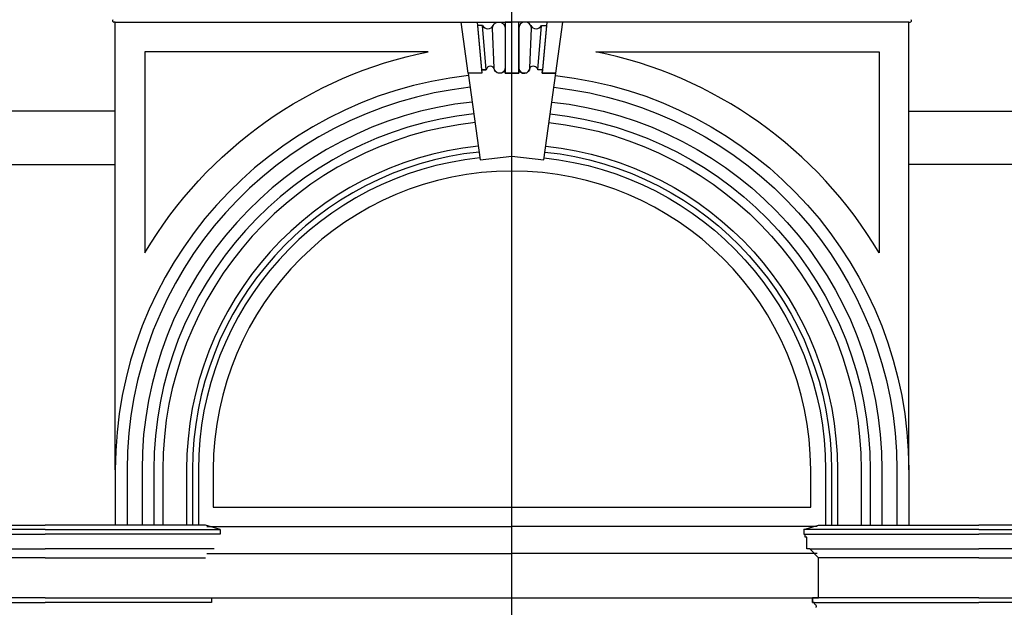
# Model space of a CAD drawing. Extents: x 0 to 286551, y -50 to 581131.
# Tile 134 of 207: x 172666 to 175982, y 557906 to 559886. Entities that reach past the tile are written whole.
import ezdxf

# ---------------------------------------------------------------- set-up
doc = ezdxf.new("R2010")
doc.units = 0
doc.header["$MEASUREMENT"] = 0
for name, color, linetype in [('0.09', 7, 'CONTINUOUS'), ('0.13', 5, 'CONTINUOUS'), ('0.18', 1, 'CONTINUOUS'), ('0.25', 2, 'CONTINUOUS')]:
    doc.layers.add(name, color=color, linetype=linetype)
doc.layers.add('HULPLIJNEN', color=252, linetype='CONTINUOUS', plot=False)

msp = doc.modelspace()

# ---------------------------------------------------------------- linework, layer by layer
at = {"layer": '0.09'}
for points in [[(174195.1, 559569.3, 0.383268), (173117.6, 558370.2), (173117.6, 558183.2)], [(174452.2, 559569.3, -0.383268), (175529.6, 558370.2), (175529.6, 558183.2)], [(174199.1, 559539.6, 0.383483), (173147.6, 558370.2), (173147.6, 558183.2)], [(174448.1, 559539.6, -0.383483), (175499.6, 558370.2), (175499.6, 558183.2)]]:
    msp.add_lwpolyline(points, format="xyb", dxfattribs=at)
at = {"layer": '0.13'}
for p, q in [((175336.1, 557923.2), (175336.1, 557938.2)), ((175336.1, 557938.2), (175356.1, 557938.2)), ((175341.1, 557923.2), (175336.1, 557923.2))]:
    msp.add_line(p, q, dxfattribs=at)
for points in [[(174236.7, 559717.4), (174224.7, 559866.8), (174207.1, 559866.8), (174221.2, 559717.4)], [(174410.6, 559717.4), (174422.6, 559866.8), (174440.1, 559866.8), (174426, 559717.4)]]:
    msp.add_lwpolyline(points, close=True, dxfattribs=at)
for points in [[(174182.8, 559658.5, 0.382683), (173027.6, 558370.2), (173027.6, 558183.2)], [(174464.4, 559658.5, -0.382683), (175619.6, 558370.2), (175619.6, 558183.2)], [(174210, 559460.3, 0.384113), (173227.6, 558370.2), (173227.6, 558183.2)], [(174212.7, 559440.5, 0.384286), (173247.6, 558370.2), (173247.6, 558183.2)], [(174434.5, 559440.5, -0.384286), (175399.6, 558370.2), (175399.6, 558183.2)], [(174437.2, 559460.3, -0.384113), (175419.6, 558370.2), (175419.6, 558183.2)]]:
    msp.add_lwpolyline(points, format="xyb", dxfattribs=at)
for points in [[(172987.6, 559578.2), (170153.6, 559578.2)], [(175659.6, 559578.2), (178493.6, 559578.2)], [(171859.2, 559398.2), (172987.6, 559398.2)], [(176788, 559398.2), (175659.6, 559398.2)], [(175356.1, 557938.2), (175356.1, 558073.2), (175326.1, 558103.2), (175316.1, 558103.2), (175316.1, 558143.2), (175311.1, 558143.2), (175311.1, 558153.2)], [(172181.1, 558103.2), (172751.1, 558103.2)], [(173321.1, 558103.2), (172751.1, 558103.2)], [(175326.1, 558103.2), (175896.1, 558103.2)], [(176466.1, 558103.2), (175896.1, 558103.2)], [(172751.1, 558073.2), (172211.1, 558073.2)], [(172751.1, 558073.2), (173291.1, 558073.2)], [(175896.1, 558073.2), (175356.1, 558073.2)], [(175896.1, 558073.2), (176436.1, 558073.2)]]:
    msp.add_lwpolyline(points, dxfattribs=at)
for centre, radius, start, end in [((175351.1, 557923.2), 10, 180, 241.8896), ((175344, 557910.1), 4.91, 311.8092, 60.9753)]:
    msp.add_arc(centre, radius, start, end, dxfattribs=at)
at = {"layer": '0.18'}
for p, q in [((172987.6, 559878.2), (172982.6, 559878.2)), ((175659.6, 559878.2), (175664.6, 559878.2))]:
    msp.add_line(p, q, dxfattribs=at)
for points in [[(172987.6, 559878.2), (174323.6, 559878.2)], [(175659.6, 559878.2), (174323.6, 559878.2)], [(172161.1, 558168.2), (172211.1, 558183.2), (172751.1, 558183.2)], [(173341.1, 558168.2), (173291.1, 558183.2), (172751.1, 558183.2)], [(173296.1, 558178.2), (174323.6, 558178.2)], [(175351.1, 558178.2), (174323.6, 558178.2)], [(175306.1, 558168.2), (175356.1, 558183.2), (175896.1, 558183.2)], [(176486.1, 558168.2), (176436.1, 558183.2), (175896.1, 558183.2)], [(172751.1, 558168.2), (172161.1, 558168.2), (172161.1, 558153.2), (172751.1, 558153.2)], [(172751.1, 558168.2), (173341.1, 558168.2), (173341.1, 558153.2), (172751.1, 558153.2)], [(175896.1, 558168.2), (175306.1, 558168.2), (175306.1, 558153.2), (175896.1, 558153.2)], [(175896.1, 558168.2), (176486.1, 558168.2), (176486.1, 558153.2), (175896.1, 558153.2)], [(173296.1, 558088.2), (174323.6, 558088.2)], [(175351.1, 558088.2), (174323.6, 558088.2)], [(172751.1, 557938.2), (172191.1, 557938.2), (172191.1, 557923.2), (172751.1, 557923.2)], [(172751.1, 557938.2), (173311.1, 557938.2), (173311.1, 557923.2), (172751.1, 557923.2)], [(173311.1, 557938.2), (175336.1, 557938.2)], [(175896.1, 557938.2), (175336.1, 557938.2), (175336.1, 557923.2), (175896.1, 557923.2)], [(175896.1, 557938.2), (176456.1, 557938.2), (176456.1, 557923.2), (175896.1, 557923.2)]]:
    msp.add_lwpolyline(points, dxfattribs=at)
for points in [[(174257.8, 559856.7, -1), (174300.9, 559856.7), (174300.9, 559721.4, -0.920634), (174263.7, 559724.4)], [(174389.4, 559856.7, 1), (174346.4, 559856.7), (174346.4, 559721.4, 0.920634), (174383.5, 559724.4)], [(174265.1, 559717.4, 0.869301), (174236.7, 559717.4), (174221.2, 559717.4), (174222.3, 559706), (174176.3, 559706), (174216.3, 559414.6), (174323.6, 559426.2), (174431, 559414.6), (174470.9, 559706), (174425, 559706), (174426, 559717.4), (174410.6, 559717.4, 0.604699), (174383.5, 559724.4, -0.920634), (174346.4, 559721.4), (174346.4, 559706), (174300.9, 559706), (174300.9, 559721.4, -0.755705)], [(175329.6, 558243.7), (175329.6, 558370.2, 1), (173317.6, 558370.2), (173317.6, 558243.7)]]:
    msp.add_lwpolyline(points, format="xyb", close=True, dxfattribs=at)
for points in [[(174189.6, 559609, 0.382997), (173077.6, 558370.2), (173077.6, 558183.2)], [(174457.6, 559609, -0.382997), (175569.6, 558370.2), (175569.6, 558183.2)], [(174215.4, 559420.7, 0.384465), (173267.6, 558370.2), (173267.6, 558183.2)], [(174431.8, 559420.7, -0.384465), (175379.6, 558370.2), (175379.6, 558183.2)]]:
    msp.add_lwpolyline(points, format="xyb", dxfattribs=at)
for centre, radius, start, end in [((172982.6, 559883.2), 5, 139.8288, 270), ((174242.5, 559875.1), 19.7, 204.9488, 335.0512), ((174404.7, 559875.1), 19.7, 204.9488, 335.0512), ((175664.6, 559883.2), 5, 270, 40.1712)]:
    msp.add_arc(centre, radius, start, end, dxfattribs=at)
at = {"layer": '0.25'}
for points in [[(172987.6, 558370.2), (172987.6, 559878.2)], [(175659.6, 558370.2), (175659.6, 559878.2)]]:
    msp.add_lwpolyline(points, dxfattribs=at)
for points in [[(174176.3, 559706), (174152.7, 559878.2), (174206, 559878.2), (174222.3, 559706)], [(174346.4, 559706), (174346.4, 559878.2), (174300.9, 559878.2), (174300.9, 559706)], [(174470.9, 559706), (174494.5, 559878.2), (174441.2, 559878.2), (174425, 559706)]]:
    msp.add_lwpolyline(points, close=True, dxfattribs=at)
for points in [[(174041.4, 559778.2), (173087.6, 559778.2), (173087.6, 559101.2, -0.212855)], [(174605.8, 559778.2), (175559.6, 559778.2), (175559.6, 559101.2, 0.212855)]]:
    msp.add_lwpolyline(points, format="xyb", close=True, dxfattribs=at)
for points in [[(174177.4, 559698.2, 0.382448), (172987.6, 558370.2), (172987.6, 558183.2)], [(174469.8, 559698.2, -0.382448), (175659.6, 558370.2), (175659.6, 558183.2)]]:
    msp.add_lwpolyline(points, format="xyb", dxfattribs=at)
at = {"layer": 'HULPLIJNEN'}
msp.add_lwpolyline([(174323.6, 549397.9), (174323.6, 572674.9)], dxfattribs=at)

doc.saveas('drawing.dxf')
